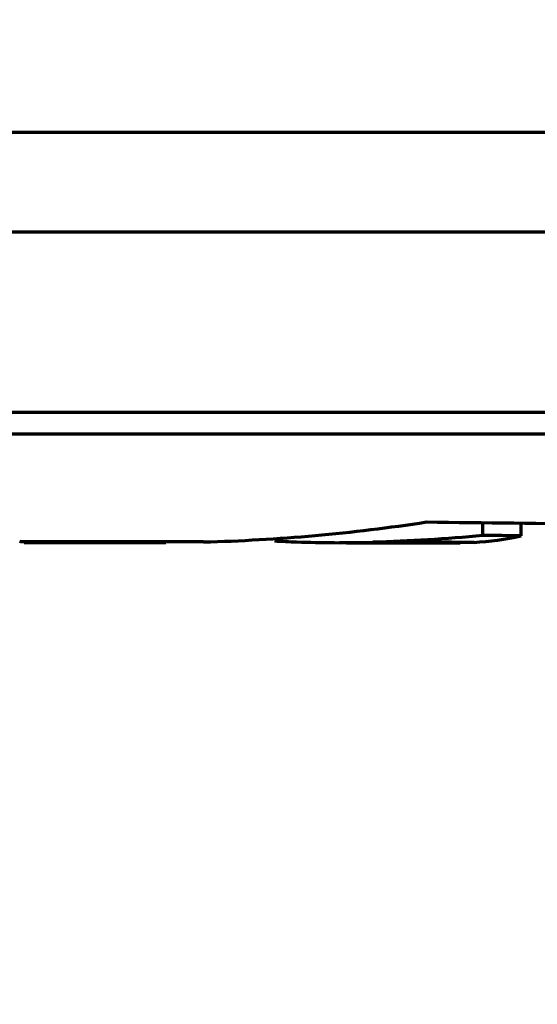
# Model space of a CAD drawing. Header units: millimetres. Extents: x -170 to 6906, y -2212 to 4257.
# Tile 200 of 256: x 5754 to 5774, y -1362 to -1322. Entities that reach past the tile are written whole.
import ezdxf

# ---------------------------------------------------------------- set-up
doc = ezdxf.new("R2010")
doc.units = ezdxf.units.MM
doc.layers.add('1', color=7, linetype='Continuous', true_color=0xffffff)

msp = doc.modelspace()

# ---------------------------------------------------------------- linework, layer by layer
at = {"lineweight": 18}
msp.add_arc((5183.539, -1242.004), 932.341, 281.861856, 355.06662, dxfattribs=at)
at = {"layer": '1', "color": 0, "linetype": 'Continuous', "lineweight": 70}
for p, q in [((5772.183, -1342.958), (5772.183, -1342.439)), ((5773.729, -1342.97), (5773.729, -1342.457))]:
    msp.add_line(p, q, dxfattribs=at)
for points, knots in [([(5783.702, -1326.724), (5778.943, -1326.724), (5769.339, -1326.723), (5754.848, -1326.722), (5742.754, -1326.722), (5733.069, -1326.722), (5728.222, -1326.722), (5722.562, -1326.722), (5716.06, -1326.722), (5706.274, -1326.722), (5696.523, -1326.722), (5690.088, -1326.722), (5686.488, -1326.722), (5685.671, -1326.722), (5684.037, -1326.722), (5681.996, -1326.722), (5679.553, -1326.722), (5676.308, -1326.722), (5672.281, -1326.723), (5665.945, -1326.724), (5658.312, -1326.726), (5651.394, -1326.728), (5646.533, -1326.731), (5643.281, -1326.733), (5640.481, -1326.736), (5638.167, -1326.738), (5636.379, -1326.741), (5635.127, -1326.744), (5634.407, -1326.747), (5634.154, -1326.75), (5634.186, -1326.753), (5634.324, -1326.756), (5634.432, -1326.759), (5634.471, -1326.762), (5634.474, -1326.765), (5634.477, -1326.768), (5634.484, -1326.771), (5634.495, -1326.772), (5634.498, -1326.772)], [0, 0, 0, 0, 0.068273, 0.136546, 0.204819, 0.238956, 0.273093, 0.273093, 0.318621, 0.364149, 0.409678, 0.455206, 0.455206, 0.46104, 0.466874, 0.478541, 0.490208, 0.501875, 0.525209, 0.548544, 0.595213, 0.641881, 0.665216, 0.68855, 0.711884, 0.735219, 0.758553, 0.781888, 0.805222, 0.828556, 0.851891, 0.875225, 0.89856, 0.921894, 0.945228, 0.968563, 0.991897, 1, 1, 1, 1]), ([(5783.643, -1326.725), (5778.896, -1326.724), (5774.11, -1326.723), (5766.89, -1326.723), (5764.477, -1326.723), (5759.648, -1326.723), (5757.231, -1326.722), (5749.974, -1326.722), (5745.13, -1326.722), (5735.446, -1326.722), (5730.603, -1326.722), (5725.76, -1326.722)], [0, 0, 0, 0, 0.25, 0.25, 0.375, 0.375, 0.5, 0.5, 0.75, 0.75, 1, 1, 1, 1]), ([(5725.76, -1330.722), (5728.182, -1330.722), (5730.604, -1330.722), (5735.447, -1330.722), (5737.868, -1330.722), (5741.5, -1330.722), (5742.711, -1330.722), (5745.132, -1330.723), (5746.343, -1330.723), (5748.159, -1330.723), (5748.764, -1330.723), (5749.974, -1330.723), (5750.579, -1330.723), (5752.395, -1330.723), (5753.604, -1330.722), (5756.023, -1330.722), (5757.232, -1330.723), (5759.649, -1330.723), (5760.856, -1330.723), (5763.271, -1330.723), (5764.477, -1330.723), (5766.286, -1330.723), (5766.889, -1330.723), (5768.094, -1330.723), (5768.696, -1330.723), (5770.501, -1330.723), (5771.703, -1330.723), (5774.102, -1330.723), (5775.3, -1330.723), (5777.093, -1330.724), (5777.69, -1330.724), (5778.884, -1330.724), (5779.48, -1330.724), (5780.374, -1330.724), (5780.671, -1330.724), (5781.267, -1330.724), (5781.564, -1330.724), (5782.01, -1330.724), (5782.307, -1330.725), (5782.604, -1330.725), (5782.901, -1330.724), (5783.05, -1330.724), (5783.346, -1330.724), (5783.495, -1330.725), (5783.643, -1330.725)], [0, 0, 0, 0, 0.125, 0.125, 0.25, 0.25, 0.3125, 0.3125, 0.375, 0.375, 0.40625, 0.40625, 0.4375, 0.4375, 0.5, 0.5, 0.5625, 0.5625, 0.625, 0.625, 0.6875, 0.6875, 0.71875, 0.71875, 0.75, 0.75, 0.8125, 0.8125, 0.875, 0.875, 0.90625, 0.90625, 0.9375, 0.9375, 0.953125, 0.953125, 0.96875, 0.96875, 0.976563, 0.984375, 0.984375, 0.992188, 0.992188, 1, 1, 1, 1]), ([(5725.844, -1337.982), (5729.999, -1337.982), (5734.111, -1337.983), (5742.289, -1337.985), (5746.353, -1337.986), (5752.446, -1337.987), (5754.476, -1337.987), (5758.539, -1337.988), (5760.573, -1337.989), (5764.649, -1337.99), (5766.692, -1337.99), (5769.766, -1337.991), (5770.792, -1337.991), (5772.85, -1337.992), (5773.881, -1337.992), (5774.914, -1337.992)], [0, 0, 0, 0, 0.25, 0.25, 0.5, 0.5, 0.625, 0.625, 0.75, 0.75, 0.875, 0.875, 0.9375, 0.9375, 1, 1, 1, 1]), ([(5725.849, -1338.856), (5734.018, -1338.857), (5742.195, -1338.857), (5758.54, -1338.859), (5766.692, -1338.861), (5774.799, -1338.865)], [0, 0, 0, 0, 0.5, 0.5, 1, 1, 1, 1]), ([(5760.929, -1343.219), (5762.428, -1343.177), (5763.927, -1343.091), (5766.922, -1342.825), (5768.419, -1342.645), (5769.915, -1342.412)], [0, 0, 0, 0, 0.5, 0.5, 1, 1, 1, 1]), ([(5769.915, -1342.412), (5772.262, -1342.441), (5774.61, -1342.468), (5779.305, -1342.516), (5781.652, -1342.538), (5784, -1342.557)], [0, 0, 0, 0, 0.5, 0.5, 1, 1, 1, 1]), ([(5763.791, -1343.174), (5764.088, -1343.19), (5764.385, -1343.204), (5765.704, -1343.252), (5766.726, -1343.256), (5767.749, -1343.229)], [0, 0, 0, 0, 0.225106, 0.225106, 1, 1, 1, 1])]:
    msp.add_open_spline(points, degree=3, knots=knots, dxfattribs=at)
for points, degree in [([(5772.183, -1342.958), (5770.706, -1343.101), (5769.228, -1343.19), (5767.749, -1343.229)], 3), ([(5771.832, -1343.234), (5772.465, -1343.198), (5773.097, -1343.111), (5773.729, -1342.97)], 3), ([(5773.729, -1342.97), (5773.214, -1342.966), (5772.698, -1342.962), (5772.183, -1342.958)], 3), ([(5760.929, -1343.219), (5759.443, -1343.217), (5757.96, -1343.214), (5756.48, -1343.212), (5755.003, -1343.209), (5753.527, -1343.206)], 5), ([(5753.712, -1343.235), (5759.414, -1343.24)], 1), ([(5766.406, -1343.246), (5768.843, -1343.249), (5771.266, -1343.249)], 2), ([(5771.832, -1343.234), (5771.012, -1343.233), (5770.194, -1343.232), (5769.377, -1343.231), (5768.562, -1343.23), (5767.749, -1343.229)], 5)]:
    msp.add_open_spline(points, degree=degree, dxfattribs=at)

doc.saveas('drawing.dxf')
